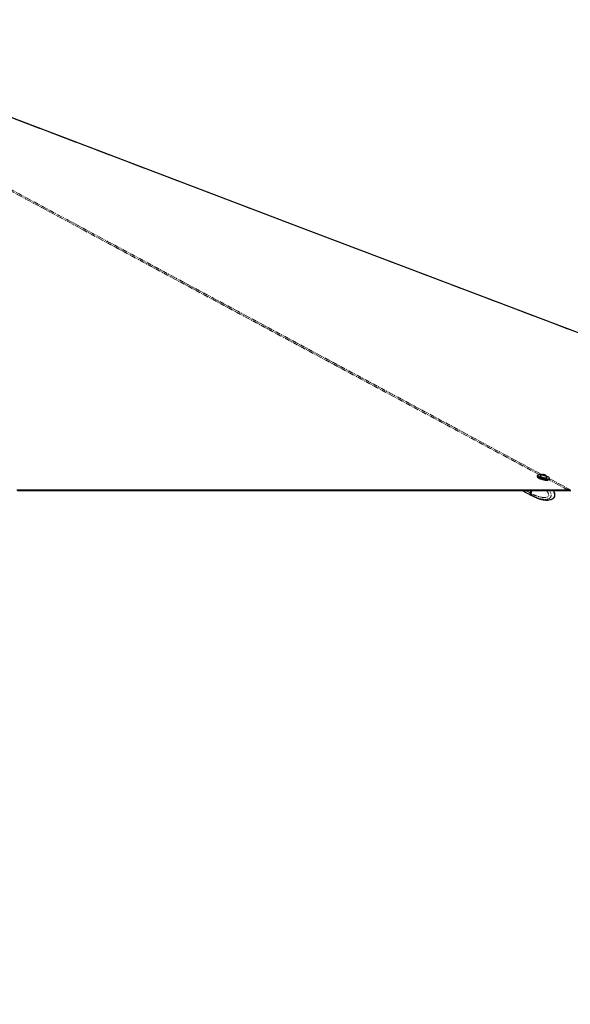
# Paper-space layout 'Wall Base Bracket' of a CAD drawing. Header units: millimetres. Extents: x 245 to 9339, y 492 to 8064.
# Tile 28 of 57: x 3197 to 3960, y 2126 to 3492. Entities that reach past the tile are written whole.
import ezdxf

# ---------------------------------------------------------------- set-up
doc = ezdxf.new("R2010")
doc.units = ezdxf.units.MM
doc.linetypes.add('PHANTOM', pattern=[12.7, 6.35, -1.27, 1.27, -1.27, 1.27, -1.27])
doc.layers.add('COMPONENT_GEOMETRY', color=7, linetype='Continuous')
doc.styles.add('SLDTEXTSTYLE0', font='TXT', dxfattribs={"width": 0.75})
doc.dimstyles.new('SLDDIMSTYLE0', dxfattribs={"dimtxt": 50, "dimasz": 3.302, "dimexe": 0, "dimexo": 0.0625, "dimgap": 12.5, "dimtad": 0, "dimtih": 1, "dimtoh": 1, "dimdec": 0, "dimrnd": 1e-09, "dimzin": 12, "dimdsep": 46, "dimtxsty": 'SLDTEXTSTYLE0', "dimsah": 1, "dimcen": 0.09, "dimadec": 0, "dimazin": 3, "dimtfac": 1, "dimtdec": 0, "dimtofl": 0, "dimtmove": 0, "dimatfit": 3, "dimfxl": 1, "dimfrac": 2, "dimtolj": 1, "dimtzin": 12, "dimarcsym": 0})
doc.dimstyles.new('SLDDIMSTYLE2', dxfattribs={"dimtxt": 3.175, "dimasz": 3.302, "dimexe": 0, "dimexo": 0.0625, "dimgap": 0.79375, "dimtad": 0, "dimtih": 1, "dimtoh": 1, "dimdec": 1, "dimrnd": 1e-09, "dimzin": 12, "dimdsep": 46, "dimtxsty": 'SLDTEXTSTYLE0', "dimsah": 1, "dimcen": 0.09, "dimadec": 0, "dimazin": 3, "dimtfac": 1, "dimtdec": 1, "dimtofl": 0, "dimtmove": 0, "dimatfit": 3, "dimfxl": 1, "dimfrac": 2, "dimtolj": 1, "dimtzin": 12, "dimarcsym": 0})

# ---------------------------------------------------------------- blocks, each defined once
blk = doc.blocks.new('_D_21')
at = {"layer": 'COMPONENT_GEOMETRY', "color": 7}
for p, q in [((4545.1, 2838.7), (4868.3, 2838.7)), ((4865.1, 2838.7), (4865.1, 1750.2)), ((4865.1, 656.6), (4865.1, 1745.1)), ((714, 656.6), (4868.3, 656.6))]:
    blk.add_line(p, q, dxfattribs=at)
for points in [[(4865.1, 2838.7), (4864.6, 2835.4), (4865.7, 2835.4)], [(4865.1, 656.6), (4865.7, 659.9), (4864.6, 659.9)]]:
    blk.add_solid(points, dxfattribs=at)
at = {"layer": 'COMPONENT_GEOMETRY', "color": 7, "insert": (4858.7, 1749.2), "char_height": 3.17, "attachment_point": 1, "style": 'SLDTEXTSTYLE0'}
blk.add_mtext('2182.2', dxfattribs=at)
blk = doc.blocks.new('_D_23')
at = {"layer": 'COMPONENT_GEOMETRY', "color": 7}
for p, q in [((4544.1, 2838.2), (4544.1, 979.4)), ((713.2, 669.3), (713.2, 985.8)), ((713.2, 982.6), (2554.8, 982.6)), ((4544.1, 982.6), (2702.5, 982.6))]:
    blk.add_line(p, q, dxfattribs=at)
for points in [[(713.2, 982.6), (716.5, 982.1), (716.5, 983.1)], [(4544.1, 982.6), (4540.8, 983.1), (4540.8, 982.1)]]:
    blk.add_solid(points, dxfattribs=at)
at = {"layer": 'COMPONENT_GEOMETRY', "color": 7, "insert": (2554.8, 1007.4), "char_height": 50, "attachment_point": 1, "style": 'SLDTEXTSTYLE0'}
blk.add_mtext('3831', dxfattribs=at)

psp = doc.layouts.new('Wall Base Bracket')

# ---------------------------------------------------------------- linework, layer by layer
at = {"color": 7, "linetype": 'Continuous', "lineweight": 25}
for p, q in [((3914.01, 2859.67), (3913.61, 2858.17)), ((3917.98, 2859.05), (3917.93, 2858.84)), ((3921.6, 2860.61), (3922.91, 2860.56)), ((3921.85, 2860.11), (3921.6, 2860.61)), ((3923.41, 2859.56), (3921.85, 2860.11)), ((3922.71, 2859.8), (3922.91, 2860.56)), ((3922.91, 2860.56), (3924.47, 2860.01)), ((3924.72, 2859.51), (3923.41, 2859.56)), ((3924.35, 2859.53), (3924.47, 2860.01)), ((3924.47, 2860.01), (3924.72, 2859.51)), ((3927.11, 2856.42), (3927.17, 2856.63)), ((3930.67, 2854.21), (3930.93, 2855.21)), ((3297.15, 2838.73), (3295.51, 2838.73)), ((3892.64, 2838.73), (3905.64, 2831.86)), ((3904.69, 2838.73), (3903.82, 2835.42)), ((3904.82, 2838.73), (3903.94, 2835.39)), ((3905.14, 2834.72), (3906.2, 2838.73)), ((3905.14, 2834.72), (3905.14, 2834.72)), ((3905.84, 2831.76), (3906.96, 2831.16)), ((3907.01, 2831.14), (3910.77, 2829.34)), ((3910.7, 2829.4), (3910.6, 2829.4)), ((3911.02, 2829.28), (3913.07, 2828.48)), ((3914.43, 2827.91), (3915.41, 2827.62)), ((3915.41, 2827.62), (3917.19, 2827.09)), ((3958.07, 2838.73), (3958.07, 2838.73))]:
    psp.add_line(p, q, dxfattribs=at)
at = {"color": 8, "linetype": 'PHANTOM', "lineweight": 18}
for p, q in [((3928.21, 2854.4), (3927.64, 2854.71)), ((3930.9, 2855.07), (3959.5, 2839.71)), ((3955.55, 2839.71), (3929.97, 2853.45)), ((3904.12, 2833.11), (3893.49, 2838.73)), ((3903.82, 2835.42), (3897.55, 2838.73)), ((3904.02, 2835.31), (3904.92, 2838.73)), ((3905.14, 2834.72), (3904.02, 2835.31)), ((3904.32, 2833.01), (3905.38, 2832.45)), ((3905.38, 2832.45), (3905.45, 2832.41))]:
    psp.add_line(p, q, dxfattribs=at)
at = {"color": 8, "linetype": 'PHANTOM', "lineweight": 18, "flags": 128}
for points in [[(3916.63, 2860.62), (3191.71, 3250.08), (3091.69, 3303.82), (2991.67, 3357.57), (2891.66, 3411.31), (2791.66, 3465.06), (2742.28, 3491.62)], [(4489.12, 2860.19), (3462.78, 3250.08), (3321.31, 3303.82), (3179.85, 3357.57), (3038.39, 3411.31), (2896.93, 3465.06), (2834.04, 3488.97)], [(3903.94, 2835.39), (3903.94, 2835.39), (3903.94, 2835.37), (3903.96, 2835.35), (3903.98, 2835.33), (3904.02, 2835.31)], [(3905.45, 2832.41), (3906.25, 2831.63), (3907.02, 2831.14)]]:
    psp.add_lwpolyline(points, dxfattribs=at)
at = {"color": 7, "linetype": 'Continuous', "lineweight": 25, "flags": 128}
for points in [[(4488.76, 2860.55), (4486.85, 2861.28), (4476.07, 2865.37), (4466.3, 2869.08), (4458.23, 2872.15), (4450.99, 2874.9), (4444.52, 2877.35), (4438.16, 2879.77), (4431.76, 2882.2), (4425.32, 2884.65), (4401.95, 2893.53), (4378.07, 2902.6), (4354.09, 2911.71), (4225.65, 2960.5), (3996.3, 3047.62), (3586.73, 3203.21), (3065.47, 3401.23), (2836.12, 3488.37), (2834.57, 3488.96)], [(3913.61, 2858.17), (3913.6, 2857.93), (3913.85, 2857.42), (3914.44, 2856.85), (3915.33, 2856.25), (3916.51, 2855.63), (3917.91, 2855.02), (3919.48, 2854.45), (3921.16, 2853.95), (3922.87, 2853.52), (3924.56, 2853.19), (3926.14, 2852.98), (3927.55, 2852.89), (3928.74, 2852.92), (3928.8, 2852.93)], [(3927.72, 2852.77), (3927.38, 2852.77), (3926, 2852.86), (3924.45, 2853.07), (3922.81, 2853.39), (3921.13, 2853.8), (3919.49, 2854.3), (3917.95, 2854.86), (3916.59, 2855.45), (3915.44, 2856.05), (3914.56, 2856.65), (3913.99, 2857.2), (3913.82, 2857.49)], [(3930.93, 2855.21), (3930.66, 2854.85), (3930.06, 2854.58), (3929.14, 2854.42), (3927.95, 2854.39), (3926.53, 2854.48), (3924.95, 2854.69), (3923.27, 2855.02), (3921.55, 2855.44), (3919.88, 2855.95), (3918.3, 2856.52), (3916.9, 2857.13), (3915.73, 2857.75), (3914.83, 2858.35), (3914.25, 2858.92), (3914, 2859.43), (3914.01, 2859.67)], [(3919.67, 2860.39), (3919.31, 2860.44), (3917.84, 2860.59), (3916.56, 2860.62), (3915.52, 2860.53), (3914.77, 2860.31), (3914.34, 2859.99), (3914.24, 2859.57), (3914.48, 2859.08), (3915.06, 2858.52), (3915.93, 2857.93), (3917.08, 2857.32), (3918.45, 2856.73), (3919.98, 2856.17), (3921.62, 2855.68), (3923.3, 2855.26), (3924.94, 2854.94), (3926.49, 2854.73), (3927.87, 2854.64), (3929.04, 2854.68), (3929.93, 2854.83), (3930.53, 2855.1), (3930.79, 2855.47), (3930.72, 2855.93), (3930.31, 2856.46), (3929.58, 2857.04), (3928.57, 2857.64), (3928.57, 2857.64)], [(3918.06, 2859.19), (3917.98, 2858.9), (3918.22, 2858.52), (3918.78, 2858.08), (3919.63, 2857.63), (3920.69, 2857.19), (3921.9, 2856.8), (3923.15, 2856.49), (3924.36, 2856.28), (3925.44, 2856.18)], [(3924.59, 2859.23), (3925.17, 2859.27), (3925.45, 2859.43), (3925.37, 2859.68), (3924.96, 2859.99), (3924.28, 2860.32), (3923.42, 2860.6), (3922.53, 2860.8), (3921.73, 2860.89), (3921.15, 2860.85), (3920.87, 2860.69), (3920.95, 2860.44), (3921.36, 2860.12), (3922.04, 2859.8), (3922.9, 2859.52), (3923.79, 2859.32), (3924.59, 2859.23)], [(3925.44, 2856.18), (3926.3, 2856.21), (3926.89, 2856.35), (3927.16, 2856.61), (3927.17, 2856.78)], [(3928.57, 2857.64), (3927.3, 2858.24), (3926.36, 2858.62)], [(3192.65, 2839.71), (3200.41, 2839.71), (3204.29, 2839.71), (3208.17, 2839.71), (3215.93, 2839.71), (3219.81, 2839.71), (3227.57, 2839.71), (3231.45, 2839.71), (3239.21, 2839.71), (3243.09, 2839.71), (3250.84, 2839.71), (3254.72, 2839.71), (3258.6, 2839.71), (3266.36, 2839.71), (3270.24, 2839.71), (3278, 2839.71), (3281.88, 2839.71), (3289.64, 2839.71), (3293.52, 2839.71), (3301.28, 2839.71), (3305.16, 2839.71), (3309.04, 2839.71), (3316.79, 2839.71), (3320.67, 2839.71), (3328.43, 2839.71), (3332.31, 2839.71), (3340.07, 2839.71), (3343.95, 2839.71), (3351.71, 2839.71), (3355.59, 2839.71), (3359.47, 2839.71), (3367.23, 2839.71), (3371.11, 2839.71), (3378.86, 2839.71), (3382.74, 2839.71), (3390.5, 2839.71), (3394.38, 2839.71), (3398.26, 2839.71), (3406.02, 2839.71), (3409.9, 2839.71), (3417.66, 2839.71), (3421.54, 2839.71), (3429.3, 2839.71), (3433.18, 2839.71), (3440.93, 2839.71), (3444.81, 2839.71), (3448.69, 2839.71), (3456.45, 2839.71), (3460.33, 2839.71), (3468.09, 2839.71), (3471.97, 2839.71), (3479.73, 2839.71), (3483.61, 2839.71), (3491.37, 2839.71), (3495.25, 2839.71), (3499.13, 2839.71), (3506.88, 2839.71), (3510.76, 2839.71), (3518.52, 2839.71), (3522.4, 2839.71), (3530.16, 2839.71), (3534.04, 2839.71), (3541.8, 2839.71), (3545.68, 2839.71), (3549.56, 2839.71), (3557.32, 2839.71), (3561.2, 2839.71), (3568.95, 2839.71), (3572.83, 2839.71), (3580.59, 2839.71), (3584.47, 2839.71), (3588.35, 2839.71), (3596.11, 2839.71), (3599.99, 2839.71), (3607.75, 2839.71), (3611.63, 2839.71), (3619.39, 2839.71), (3623.27, 2839.71), (3631.02, 2839.71), (3634.9, 2839.71), (3638.78, 2839.71), (3646.54, 2839.71), (3650.42, 2839.71), (3658.18, 2839.71), (3662.06, 2839.71), (3669.82, 2839.71), (3673.7, 2839.71), (3681.46, 2839.71), (3685.34, 2839.71), (3689.22, 2839.71), (3696.97, 2839.71), (3700.85, 2839.71), (3708.61, 2839.71), (3712.49, 2839.71), (3720.25, 2839.71), (3724.13, 2839.71), (3731.89, 2839.71), (3735.77, 2839.71), (3739.65, 2839.71), (3747.41, 2839.71), (3751.29, 2839.71), (3759.04, 2839.71), (3762.92, 2839.71), (3770.68, 2839.71), (3774.56, 2839.71), (3778.44, 2839.71), (3786.2, 2839.71), (3790.08, 2839.71), (3797.84, 2839.71), (3801.72, 2839.71), (3809.48, 2839.71), (3813.36, 2839.71), (3821.12, 2839.71), (3824.99, 2839.71), (3828.87, 2839.71), (3836.63, 2839.71), (3840.51, 2839.71), (3848.27, 2839.71), (3852.15, 2839.71), (3859.91, 2839.71), (3863.79, 2839.71), (3871.55, 2839.71), (3875.43, 2839.71), (3879.31, 2839.71), (3887.06, 2839.71), (3890.94, 2839.71), (3898.7, 2839.71), (3902.58, 2839.71), (3910.34, 2839.71), (3914.22, 2839.71), (3921.98, 2839.71), (3925.86, 2839.71), (3929.74, 2839.71), (3937.5, 2839.71), (3941.38, 2839.71), (3948.46, 2839.71), (3955.55, 2839.71)], [(3193.74, 2838.73), (3197.62, 2838.73), (3205.38, 2838.73), (3209.26, 2838.73), (3217.02, 2838.73), (3220.9, 2838.73), (3224.78, 2838.73), (3232.54, 2838.73), (3236.42, 2838.73), (3244.17, 2838.73), (3248.05, 2838.73), (3255.81, 2838.73), (3259.69, 2838.73), (3267.45, 2838.73), (3271.33, 2838.73), (3275.21, 2838.73), (3282.97, 2838.73), (3286.85, 2838.73), (3294.61, 2838.73), (3298.49, 2838.73), (3306.24, 2838.73), (3310.12, 2838.73), (3317.88, 2838.73), (3321.76, 2838.73), (3325.64, 2838.73), (3333.4, 2838.73), (3337.28, 2838.73), (3345.04, 2838.73), (3348.92, 2838.73), (3356.68, 2838.73), (3360.56, 2838.73), (3368.32, 2838.73), (3372.19, 2838.73), (3376.07, 2838.73), (3383.83, 2838.73), (3387.71, 2838.73), (3395.47, 2838.73), (3399.35, 2838.73), (3407.11, 2838.73), (3410.99, 2838.73), (3414.87, 2838.73), (3422.63, 2838.73), (3426.51, 2838.73), (3434.26, 2838.73), (3438.14, 2838.73), (3445.9, 2838.73), (3449.78, 2838.73), (3457.54, 2838.73), (3461.42, 2838.73), (3465.3, 2838.73), (3473.06, 2838.73), (3476.94, 2838.73), (3484.7, 2838.73), (3488.58, 2838.73), (3496.33, 2838.73), (3500.21, 2838.73), (3507.97, 2838.73), (3511.85, 2838.73), (3515.73, 2838.73), (3523.49, 2838.73), (3527.37, 2838.73), (3535.13, 2838.73), (3539.01, 2838.73), (3546.77, 2838.73), (3550.65, 2838.73), (3558.41, 2838.73), (3562.28, 2838.73), (3566.16, 2838.73), (3573.92, 2838.73), (3577.8, 2838.73), (3585.56, 2838.73), (3589.44, 2838.73), (3597.2, 2838.73), (3601.08, 2838.73), (3604.96, 2838.73), (3612.72, 2838.73), (3616.6, 2838.73), (3624.35, 2838.73), (3628.23, 2838.73), (3635.99, 2838.73), (3639.87, 2838.73), (3647.63, 2838.73), (3651.51, 2838.73), (3655.39, 2838.73), (3663.15, 2838.73), (3667.03, 2838.73), (3674.79, 2838.73), (3678.67, 2838.73), (3686.42, 2838.73), (3690.3, 2838.73), (3698.06, 2838.73), (3701.94, 2838.73), (3705.82, 2838.73), (3713.58, 2838.73), (3717.46, 2838.73), (3725.22, 2838.73), (3729.1, 2838.73), (3736.86, 2838.73), (3740.74, 2838.73), (3748.5, 2838.73), (3752.37, 2838.73), (3756.25, 2838.73), (3764.01, 2838.73), (3767.89, 2838.73), (3775.65, 2838.73), (3779.53, 2838.73), (3787.29, 2838.73), (3791.17, 2838.73), (3798.93, 2838.73), (3802.81, 2838.73), (3806.69, 2838.73), (3814.44, 2838.73), (3818.32, 2838.73), (3826.08, 2838.73), (3829.96, 2838.73), (3837.72, 2838.73), (3841.6, 2838.73), (3845.48, 2838.73), (3853.24, 2838.73), (3857.12, 2838.73), (3864.88, 2838.73), (3868.76, 2838.73), (3876.52, 2838.73), (3880.39, 2838.73), (3888.15, 2838.73), (3892.03, 2838.73), (3895.91, 2838.73), (3903.67, 2838.73), (3907.55, 2838.73), (3915.31, 2838.73), (3919.19, 2838.73), (3926.95, 2838.73), (3930.83, 2838.73), (3938.59, 2838.73), (3942.46, 2838.73), (3946.34, 2838.73), (3952.2, 2838.73), (3958.07, 2838.73)], [(3904.12, 2833.11), (3904.92, 2832.33), (3905.64, 2831.86)], [(3904.32, 2833.01), (3905.12, 2832.22), (3905.84, 2831.76)], [(3958.07, 2838.73), (3956.13, 2838.73), (3952.25, 2838.73), (3944.49, 2838.73), (3940.61, 2838.73), (3937.21, 2838.73)], [(3958.29, 2839.52), (3958.18, 2839.12), (3958.07, 2838.73)], [(3958.07, 2838.73), (3958.87, 2838.73), (3960.48, 2838.73)]]:
    psp.add_lwpolyline(points, dxfattribs=at)
at = {"color": 7, "linetype": 'Continuous', "lineweight": 25}
for centre, radius, start, end in [((3921.99, 2855.6), 5.32, 97.80167, 137.64537), ((3921.99, 2855.6), 5.32, 12.83111, 52.67481), ((3906.3, 2834.57), 2.62, 161.11529, 213.78339)]:
    psp.add_arc(centre, radius, start, end, dxfattribs=at)
at = {"color": 8, "linetype": 'PHANTOM', "lineweight": 18}
psp.add_arc((3906.5, 2834.47), 2.62, 161.11529, 213.78339, dxfattribs=at)
for points, knots in [([(2746.59, 3491.3), (2768.94, 3479.3), (2827.68, 3447.74), (2922.77, 3396.65), (3031.91, 3338.02), (3141.05, 3279.39), (3250.18, 3220.77), (3510, 3081.19), (3733.43, 2961.15), (3920.5, 2860.66)], [0, 0, 0, 0, 0.0570802, 0.1500465, 0.2430129, 0.3359793, 0.4289457, 0.5219122, 1, 1, 1, 1]), ([(3926.41, 2838.73), (3926.64, 2838.43), (3927.13, 2837.82), (3927.82, 2836.84), (3928.48, 2835.78), (3928.99, 2834.78), (3929.36, 2833.83), (3929.56, 2833.13), (3929.65, 2832.56), (3929.67, 2832.19), (3929.64, 2831.86), (3929.58, 2831.61), (3929.47, 2831.35), (3929.33, 2831.11), (3929.04, 2830.76), (3928.6, 2830.38), (3928.02, 2830.02), (3927.4, 2829.75), (3926.72, 2829.51), (3925.98, 2829.33), (3925.16, 2829.19), (3924.34, 2829.11), (3923.26, 2829.05), (3921.92, 2829.09), (3920.11, 2829.26), (3918.09, 2829.61), (3916.09, 2830.11), (3914.32, 2830.64), (3912.77, 2831.17), (3911.24, 2831.76), (3909.45, 2832.53), (3907.41, 2833.49), (3905.9, 2834.31), (3905.14, 2834.72)], [0, 0, 0, 0, 0.0304342, 0.0618936, 0.0937823, 0.1259383, 0.1467989, 0.168005, 0.1777484, 0.1876815, 0.1941583, 0.2008549, 0.2063608, 0.2145262, 0.2228922, 0.2430305, 0.2637326, 0.283916, 0.3042281, 0.329896, 0.3556602, 0.3816376, 0.4076626, 0.4575343, 0.5075783, 0.5780168, 0.6486753, 0.6983165, 0.7480065, 0.7978275, 0.8476866, 0.9237841, 1, 1, 1, 1]), ([(3905.45, 2832.41), (3905.45, 2832.41), (3905.96, 2832.12), (3906.98, 2831.56), (3908.53, 2830.76), (3910.1, 2830.02), (3911.96, 2829.21), (3913.57, 2828.59), (3914.93, 2828.12), (3915.75, 2827.86), (3916.82, 2827.54), (3918.08, 2827.21), (3919.66, 2826.86), (3921.1, 2826.61), (3922.47, 2826.45), (3923.63, 2826.37), (3924.71, 2826.35), (3926.11, 2826.41), (3927.36, 2826.57), (3928.54, 2826.88), (3929.29, 2827.13), (3930.1, 2827.49), (3930.93, 2828.01), (3931.62, 2828.63), (3932.13, 2829.28), (3932.46, 2829.85), (3932.72, 2830.5), (3932.89, 2831.21), (3932.98, 2832.01), (3932.96, 2832.84), (3932.82, 2833.81), (3932.53, 2834.89), (3932.12, 2835.97), (3931.48, 2837.29), (3930.92, 2838.14), (3930.53, 2838.73)], [0, 0, 0, 0, 0.0000013, 0.0458391, 0.0917275, 0.1376512, 0.1840566, 0.253783, 0.2770632, 0.3003435, 0.32368, 0.3681078, 0.4070538, 0.457208, 0.4893909, 0.52164, 0.5539463, 0.5800798, 0.6392227, 0.659065, 0.6817642, 0.7045918, 0.7318887, 0.7598015, 0.7757545, 0.7920416, 0.8060172, 0.8224866, 0.8395301, 0.8570018, 0.8749014, 0.9018046, 0.9293065, 0.9509834, 1, 1, 1, 1])]:
    psp.add_open_spline(points, degree=3, knots=knots, dxfattribs=at)
at = {"color": 7, "linetype": 'Continuous', "lineweight": 25}
for points, knots in [([(3903.94, 2835.39), (3903.9, 2835.23), (3903.81, 2834.76), (3903.76, 2834.27), (3903.86, 2834.01), (3903.86, 2834.01)], [0, 0, 0, 0, 0.3388319, 0.98483707, 1, 1, 1, 1]), ([(3903.86, 2834.01), (3903.92, 2833.74), (3904.01, 2833.38), (3904.22, 2833.12), (3904.27, 2833.05)], [0, 0, 0, 0, 0.741216, 1, 1, 1, 1]), ([(3905.14, 2834.72), (3905.11, 2834.57), (3905.03, 2834.25), (3904.99, 2833.8), (3905.01, 2833.37), (3905.09, 2833), (3905.21, 2832.7), (3905.32, 2832.53), (3905.38, 2832.45), (3905.38, 2832.45)], [0, 0, 0, 0, 0.1727117, 0.3504341, 0.523145, 0.7008597, 0.8420721, 0.9859711, 1, 1, 1, 1]), ([(3910.59, 2829.42), (3910.58, 2829.43), (3910.56, 2829.44), (3910.7, 2829.41), (3910.91, 2829.32), (3911.02, 2829.28)], [0, 0, 0, 0, 0.1479303, 0.5826792, 1, 1, 1, 1]), ([(3913.07, 2828.48), (3913.19, 2828.44), (3913.43, 2828.35), (3913.86, 2828.16), (3914.2, 2828.01), (3914.39, 2827.93), (3914.43, 2827.91)], [0, 0, 0, 0, 0.2994697, 0.5988501, 0.9021501, 1, 1, 1, 1]), ([(3915.39, 2827.56), (3916.02, 2827.36), (3917.39, 2826.9), (3919.65, 2826.34), (3922.01, 2825.88), (3924.37, 2825.6), (3926.74, 2825.49), (3929.16, 2825.6), (3931.68, 2826.07), (3933.56, 2826.58), (3934.53, 2827.17), (3934.73, 2827.29)], [0, 0, 0, 0, 0.10803872, 0.23604271, 0.36999183, 0.48683334, 0.60628622, 0.73554119, 0.84827939, 0.96911919, 1, 1, 1, 1]), ([(3934.34, 2827.07), (3934.42, 2827.09), (3934.56, 2827.14), (3934.69, 2827.21), (3934.76, 2827.25)], [0, 0, 0, 0, 0.5088199, 1, 1, 1, 1]), ([(3934.76, 2827.25), (3934.92, 2827.33), (3935.35, 2827.54), (3936.04, 2828.02), (3936.69, 2828.63), (3937.16, 2829.28), (3937.48, 2829.86), (3937.74, 2830.5), (3937.91, 2831.21), (3938, 2832.01), (3938, 2832.84), (3937.9, 2833.81), (3937.67, 2834.9), (3937.33, 2835.97), (3936.81, 2837.29), (3936.35, 2838.14), (3936.03, 2838.73)], [0, 0, 0, 0, 0.0516797, 0.1393607, 0.2290202, 0.280263, 0.3325795, 0.3774708, 0.4303725, 0.4851186, 0.54124, 0.5987357, 0.685152, 0.7734918, 0.8431205, 1, 1, 1, 1]), ([(3935.25, 2827.5), (3935.33, 2827.54), (3935.76, 2827.75), (3936.41, 2828.28), (3937.12, 2829.02), (3937.68, 2829.82), (3938.05, 2830.76), (3938.26, 2831.81), (3938.27, 2832.96), (3938.11, 2834.16), (3937.78, 2835.35), (3937.27, 2836.75), (3936.78, 2837.9), (3936.35, 2838.59), (3936.27, 2838.73)], [0, 0, 0, 0, 0.0219836, 0.127355, 0.2008396, 0.2730817, 0.3479998, 0.4283453, 0.5128883, 0.6046831, 0.700721, 0.7942561, 0.9605303, 1, 1, 1, 1]), ([(3958.29, 2839.52), (3957.66, 2839.59), (3956.75, 2839.69), (3955.83, 2839.7), (3955.55, 2839.71)], [0, 0, 0, 0, 0.7007231, 1, 1, 1, 1]), ([(3959.5, 2839.71), (3959.23, 2839.69), (3958.84, 2839.67), (3958.42, 2839.55), (3958.29, 2839.52)], [0, 0, 0, 0, 0.7007216, 1, 1, 1, 1])]:
    psp.add_open_spline(points, degree=3, knots=knots, dxfattribs=at)

# ---------------------------------------------------------------- dimensions: what is measured, and where the dimension line sits
at = {"layer": 'COMPONENT_GEOMETRY', "color": 7}
dim = psp.add_linear_dim(base=(4865.15, 656.56), p1=(4543.81, 2838.73), p2=(712.68, 656.56), angle=90, dimstyle='SLDDIMSTYLE2', dxfattribs=at)
dim.commit()
dim.dimension.update_dxf_attribs({"geometry": '_D_21', "text_midpoint": (4865.15, 1747.65), "dimtype": 160})
dim = psp.add_linear_dim(base=(4544.13, 982.58), p1=(713.18, 668.06), p2=(4544.13, 2839.52), dimstyle='SLDDIMSTYLE0', dxfattribs=at)
dim.commit()
dim.dimension.update_dxf_attribs({"geometry": '_D_23', "text_midpoint": (2628.66, 982.58), "dimtype": 160})

doc.saveas('drawing.dxf')
